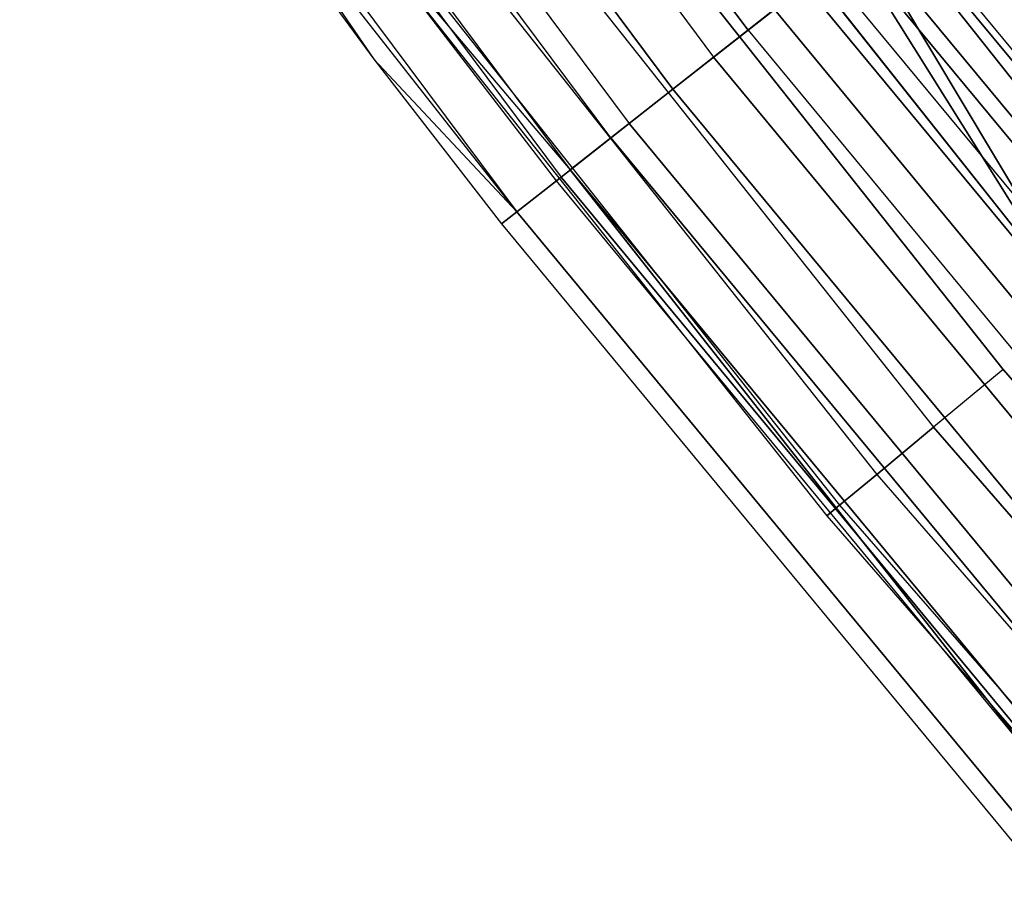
# Model space of a CAD drawing. Extents: x -176 to 176, y -176 to 176.
# Tile 33 of 208: x -94 to -87, y -76 to -70. Entities that reach past the tile are written whole.
import ezdxf

# ---------------------------------------------------------------- set-up
doc = ezdxf.new("R2010")
doc.units = 0
doc.header["$LTSCALE"] = 25.4
doc.layers.get('0').update_dxf_attribs({"linetype": 'CONTINUOUS'})

# ---------------------------------------------------------------- blocks, each defined once
blk = doc.blocks.new('BIURKOWA_B_STL')
at = {"color": 0}
for p, q in [((-89.0401, -69.9671, 0.5146), (-92.4431, -65.405, 0.5146)), ((-89.0401, -69.9671, 0.5146), (-92.4431, -65.405, 0.5146)), ((-92.4431, -65.405, 201.4854), (-89.0401, -69.9671, 201.4854)), ((-92.4431, -65.405, 201.4854), (-89.0401, -69.9671, 201.4854)), ((-92.7005, -65.587, 201.9373), (-89.288, -70.1619, 201.9373)), ((-92.7005, -65.587, 201.9373), (-89.288, -70.1619, 201.9373)), ((-92.7005, -65.587, 0.0627), (-89.288, -70.1619, 0.0627)), ((-92.7005, -65.587, 0.0627), (-89.288, -70.1619, 0.0627)), ((-93.0051, -65.8025, 0.7291), (-89.5814, -70.3924, 0.7291)), ((-93.0051, -65.8025, 0.7291), (-89.5814, -70.3924, 0.7291)), ((-89.5814, -70.3924, 201.2709), (-93.0051, -65.8025, 201.2709)), ((-89.5814, -70.3924, 201.2709), (-93.0051, -65.8025, 201.2709)), ((-93.3321, -66.0339, 201.6168), (-89.8964, -70.6399, 201.6168)), ((-93.3321, -66.0339, 201.6168), (-89.8964, -70.6399, 201.6168)), ((-93.3321, -66.0339, 0.3832), (-89.8964, -70.6399, 0.3832)), ((-93.3321, -66.0339, 0.3832), (-89.8964, -70.6399, 0.3832)), ((-90.0277, -70.7431, 1.1738), (-93.4684, -66.1304, 1.1738)), ((-90.0277, -70.7431, 1.1738), (-93.4684, -66.1304, 1.1738)), ((-90.0277, -70.7431, 200.8262), (-93.4684, -66.1304, 200.8262)), ((-90.0277, -70.7431, 200.8262), (-93.4684, -66.1304, 200.8262)), ((-93.7729, -66.3458, 1.7908), (-90.321, -70.9736, 1.7908)), ((-93.7729, -66.3458, 1.7908), (-90.321, -70.9736, 1.7908)), ((-93.7729, -66.3458, 200.2092), (-90.321, -70.9736, 200.2092)), ((-93.7729, -66.3458, 200.2092), (-90.321, -70.9736, 200.2092)), ((-93.8419, -66.3946, 201.0587), (-90.3875, -71.0258, 201.0587)), ((-93.8419, -66.3946, 201.0587), (-90.3875, -71.0258, 201.0587)), ((-93.8419, -66.3946, 0.9413), (-90.3875, -71.0258, 0.9413)), ((-93.8419, -66.3946, 0.9413), (-90.3875, -71.0258, 0.9413)), ((-94.1727, -66.6286, 200.3257), (-90.706, -71.2761, 200.3257)), ((-94.1727, -66.6286, 200.3257), (-90.706, -71.2761, 200.3257)), ((-94.1727, -66.6286, 1.6743), (-91.7356, -70.1771, 2.5)), ((-94.1727, -66.6286, 1.6743), (-91.7356, -70.1771, 2.5)), ((-94.1727, -66.6286, 1.6743), (-90.706, -71.2761, 1.6743)), ((-94.1727, -66.6286, 1.6743), (-90.706, -71.2761, 1.6743)), ((-90.706, -71.2761, 200.3257), (-94.2872, -66.7096, 199.5)), ((-94.2872, -66.7096, 199.5), (-91.7356, -70.1771, 199.5)), ((-90.706, -71.2761, 200.3257), (-94.2872, -66.7096, 199.5)), ((-94.2872, -66.7096, 199.5), (-91.7356, -70.1771, 199.5)), ((-94.2872, -66.7096, 2.5), (-91.7356, -70.1771, 2.5)), ((-94.2872, -66.7096, 2.5), (-91.7356, -70.1771, 2.5)), ((-89.3779, -67.4951, 197.7679), (-86.1654, -71.5508, 197.7679)), ((-89.3779, -67.4951, 197.7679), (-86.1654, -71.5508, 197.7679)), ((-86.1654, -71.5508, 201.2321), (-89.3779, -67.4951, 201.2321)), ((-86.1654, -71.5508, 201.2321), (-89.3779, -67.4951, 201.2321)), ((-89.3779, -67.4951, 0.7679), (-86.1654, -71.5508, 0.7679)), ((-89.3779, -67.4951, 0.7679), (-86.1654, -71.5508, 0.7679)), ((-86.1654, -71.5508, 4.2321), (-89.3779, -67.4951, 4.2321)), ((-86.1654, -71.5508, 4.2321), (-89.3779, -67.4951, 4.2321)), ((-89.8988, -67.8884, 197.5304), (-86.6675, -71.9678, 197.5304)), ((-89.8988, -67.8884, 197.5304), (-86.6675, -71.9678, 197.5304)), ((-86.6675, -71.9678, 201.4696), (-89.8988, -67.8884, 201.4696)), ((-86.6675, -71.9678, 201.4696), (-89.8988, -67.8884, 201.4696)), ((-89.8988, -67.8884, 0.5304), (-86.6675, -71.9678, 0.5304)), ((-89.8988, -67.8884, 0.5304), (-86.6675, -71.9678, 0.5304)), ((-86.6675, -71.9678, 4.4696), (-89.8988, -67.8884, 4.4696)), ((-86.6675, -71.9678, 4.4696), (-89.8988, -67.8884, 4.4696)), ((-87.2019, -72.4116, 201.4696), (-90.4531, -68.307, 201.4696)), ((-90.4531, -68.307, 197.5304), (-87.2019, -72.4116, 197.5304)), ((-90.4531, -68.307, 197.5304), (-87.2019, -72.4116, 197.5304)), ((-87.2019, -72.4116, 201.4696), (-90.4531, -68.307, 201.4696)), ((-87.2019, -72.4116, 4.4696), (-90.4531, -68.307, 4.4696)), ((-90.4531, -68.307, 0.5304), (-87.2019, -72.4116, 0.5304)), ((-90.4531, -68.307, 0.5304), (-87.2019, -72.4116, 0.5304)), ((-87.2019, -72.4116, 4.4696), (-90.4531, -68.307, 4.4696)), ((-90.974, -68.7003, 201.2321), (-87.7041, -72.8285, 201.2321)), ((-90.974, -68.7003, 201.2321), (-87.7041, -72.8285, 201.2321)), ((-90.974, -68.7003, 197.7679), (-87.7041, -72.8285, 197.7679)), ((-90.974, -68.7003, 197.7679), (-87.7041, -72.8285, 197.7679)), ((-90.974, -68.7003, 4.2321), (-87.7041, -72.8285, 4.2321)), ((-90.974, -68.7003, 4.2321), (-87.7041, -72.8285, 4.2321)), ((-90.974, -68.7003, 0.7679), (-87.7041, -72.8285, 0.7679)), ((-90.974, -68.7003, 0.7679), (-87.7041, -72.8285, 0.7679)), ((-92.0622, -68.9169, 2.5), (-90.321, -70.9736, 1.7908)), ((-92.0622, -68.9169, 2.5), (-90.321, -70.9736, 1.7908)), ((-92.0622, -68.9169, 2.5), (-90.4232, -71.0539, 2.5)), ((-92.0622, -68.9169, 2.5), (-90.4232, -71.0539, 2.5)), ((-92.0622, -68.9169, 199.5), (-90.4232, -71.0539, 199.5)), ((-92.0622, -68.9169, 199.5), (-90.4232, -71.0539, 199.5)), ((-92.0622, -68.9169, 199.5), (-90.321, -70.9736, 200.2092)), ((-92.0622, -68.9169, 199.5), (-90.321, -70.9736, 200.2092)), ((-91.3986, -69.021, 200.7856), (-88.1134, -73.1685, 200.7856)), ((-91.3986, -69.021, 200.7856), (-88.1134, -73.1685, 200.7856)), ((-91.3986, -69.021, 198.2144), (-88.1134, -73.1685, 198.2144)), ((-91.3986, -69.021, 198.2144), (-88.1134, -73.1685, 198.2144)), ((-91.3986, -69.021, 3.7856), (-88.1134, -73.1685, 3.7856)), ((-91.3986, -69.021, 3.7856), (-88.1134, -73.1685, 3.7856)), ((-91.3986, -69.021, 1.2144), (-88.1134, -73.1685, 1.2144)), ((-91.3986, -69.021, 1.2144), (-88.1134, -73.1685, 1.2144)), ((-87.9977, -69.1479, 201.7524), (-84.4123, -73.482, 201.7524)), ((-87.9977, -69.1479, 201.7524), (-84.4123, -73.482, 201.7524)), ((-84.4123, -73.482, 0.2476), (-87.9977, -69.1479, 0.2476)), ((-84.4123, -73.482, 0.2476), (-87.9977, -69.1479, 0.2476)), ((-84.3735, -73.4482, 0.854), (-87.9573, -69.1162, 0.854)), ((-84.3735, -73.4482, 0.854), (-87.9573, -69.1162, 0.854)), ((-84.3735, -73.4482, 201.146), (-87.9573, -69.1162, 201.146)), ((-84.3735, -73.4482, 201.146), (-87.9573, -69.1162, 201.146)), ((-91.6757, -69.2303, 200.184), (-88.3806, -73.3903, 200.184)), ((-91.6757, -69.2303, 200.184), (-88.3806, -73.3903, 200.184)), ((-91.6757, -69.2303, 198.816), (-88.3806, -73.3903, 198.816)), ((-91.6757, -69.2303, 198.816), (-88.3806, -73.3903, 198.816)), ((-91.6757, -69.2303, 3.184), (-88.3806, -73.3903, 3.184)), ((-91.6757, -69.2303, 3.184), (-88.3806, -73.3903, 3.184)), ((-91.6757, -69.2303, 1.816), (-88.3806, -73.3903, 1.816)), ((-91.6757, -69.2303, 1.816), (-88.3806, -73.3903, 1.816)), ((-91.772, -69.303, 199.5), (-88.4734, -73.4674, 199.5)), ((-91.772, -69.303, 199.5), (-88.4734, -73.4674, 199.5)), ((-91.772, -69.303, 2.5), (-88.4734, -73.4674, 2.5)), ((-91.772, -69.303, 2.5), (-88.4734, -73.4674, 2.5)), ((-88.2014, -69.308, 197.1403), (-85.3997, -73.9993, 197)), ((-88.2014, -69.308, 197.1403), (-85.3997, -73.9993, 197)), ((-88.2014, -69.308, 197.1403), (-84.6076, -73.6521, 197.1403)), ((-88.2014, -69.308, 197.1403), (-84.6076, -73.6521, 197.1403)), ((-85.3997, -73.9993, 5), (-88.2014, -69.308, 4.8597)), ((-85.3997, -73.9993, 5), (-88.2014, -69.308, 4.8597)), ((-84.6076, -73.6521, 4.8597), (-88.2014, -69.308, 4.8597)), ((-84.6076, -73.6521, 4.8597), (-88.2014, -69.308, 4.8597)), ((-88.2929, -69.3799, 4.37), (-85.3997, -73.9993, 4.5)), ((-84.6955, -73.7285, 4.37), (-88.2929, -69.3799, 4.37)), ((-84.6955, -73.7285, 4.37), (-88.2929, -69.3799, 4.37)), ((-88.2929, -69.3799, 4.37), (-85.3997, -73.9993, 4.5)), ((-85.3997, -73.9993, 197.5), (-88.2929, -69.3799, 197.63)), ((-88.2929, -69.3799, 197.63), (-84.6955, -73.7285, 197.63)), ((-88.2929, -69.3799, 197.63), (-84.6955, -73.7285, 197.63)), ((-85.3997, -73.9993, 197.5), (-88.2929, -69.3799, 197.63)), ((-89.0401, -69.9671, 0.5146), (-88.4743, -69.5224, 0.5581)), ((-89.0401, -69.9671, 0.5146), (-88.4743, -69.5224, 0.5581)), ((-89.0401, -69.9671, 201.4854), (-88.4743, -69.5224, 201.4419)), ((-89.0401, -69.9671, 201.4854), (-88.4743, -69.5224, 201.4419)), ((-84.8694, -73.8799, 0.5581), (-88.4743, -69.5224, 0.5581)), ((-84.8694, -73.8799, 0.5581), (-88.4743, -69.5224, 0.5581)), ((-84.8694, -73.8799, 201.4419), (-88.4743, -69.5224, 201.4419)), ((-84.8694, -73.8799, 201.4419), (-88.4743, -69.5224, 201.4419)), ((-89.288, -70.1619, 201.9373), (-88.6305, -69.6452, 201.9843)), ((-89.288, -70.1619, 201.9373), (-88.6305, -69.6452, 201.9843)), ((-88.6305, -69.6452, 0.0157), (-89.288, -70.1619, 0.0627)), ((-88.6305, -69.6452, 0.0157), (-89.288, -70.1619, 0.0627)), ((-88.6305, -69.6452, 201.9843), (-85.0193, -74.0104, 201.9843)), ((-88.6305, -69.6452, 201.9843), (-85.0193, -74.0104, 201.9843)), ((-85.0193, -74.0104, 0.0157), (-88.6305, -69.6452, 0.0157)), ((-85.0193, -74.0104, 0.0157), (-88.6305, -69.6452, 0.0157)), ((-85.3997, -73.9993, 197), (-88.8506, -69.8181, 197)), ((-88.8506, -69.8181, 5), (-85.3997, -73.9993, 5)), ((-88.8506, -69.8181, 4.5), (-85.3997, -73.9993, 4.5)), ((-88.8506, -69.8181, 5), (-85.3997, -73.9993, 5)), ((-88.8506, -69.8181, 4.5), (-85.3997, -73.9993, 4.5)), ((-88.8506, -69.8181, 197.5), (-85.3997, -73.9993, 197.5)), ((-85.3997, -73.9993, 197), (-88.8506, -69.8181, 197)), ((-88.8506, -69.8181, 197.5), (-85.3997, -73.9993, 197.5)), ((-89.0401, -69.9671, 0.5146), (-89.5814, -70.3924, 0.7291)), ((-89.0401, -69.9671, 0.5146), (-89.5814, -70.3924, 0.7291)), ((-89.5814, -70.3924, 201.2709), (-89.0401, -69.9671, 201.4854)), ((-89.5814, -70.3924, 201.2709), (-89.0401, -69.9671, 201.4854)), ((-89.0401, -69.9671, 0.5146), (-85.4122, -74.3525, 0.5146)), ((-89.0401, -69.9671, 0.5146), (-85.4122, -74.3525, 0.5146)), ((-89.0401, -69.9671, 201.4854), (-85.4122, -74.3525, 201.4854)), ((-89.0401, -69.9671, 201.4854), (-85.4122, -74.3525, 201.4854)), ((-91.7356, -70.1771, 199.5), (-90.8163, -71.3628, 199.5)), ((-90.706, -71.2761, 200.3257), (-91.7356, -70.1771, 199.5)), ((-90.706, -71.2761, 200.3257), (-91.7356, -70.1771, 199.5)), ((-91.7356, -70.1771, 199.5), (-90.8163, -71.3628, 199.5)), ((-91.7356, -70.1771, 199.5), (-91.7356, -70.1771, 2.5)), ((-91.7356, -70.1771, 2.5), (-90.8163, -71.3628, 2.5)), ((-91.7356, -70.1771, 199.5), (-91.7356, -70.1771, 2.5)), ((-91.7356, -70.1771, 2.5), (-90.8163, -71.3628, 2.5)), ((-91.7356, -70.1771, 2.5), (-90.706, -71.2761, 1.6743)), ((-91.7356, -70.1771, 2.5), (-90.706, -71.2761, 1.6743)), ((-89.8964, -70.6399, 201.6168), (-89.288, -70.1619, 201.9373)), ((-89.8964, -70.6399, 201.6168), (-89.288, -70.1619, 201.9373)), ((-89.288, -70.1619, 0.0627), (-89.8964, -70.6399, 0.3832)), ((-89.288, -70.1619, 0.0627), (-89.8964, -70.6399, 0.3832)), ((-89.288, -70.1619, 201.9373), (-85.65, -74.5594, 201.9373)), ((-89.288, -70.1619, 201.9373), (-85.65, -74.5594, 201.9373)), ((-85.65, -74.5594, 0.0627), (-89.288, -70.1619, 0.0627)), ((-85.65, -74.5594, 0.0627), (-89.288, -70.1619, 0.0627)), ((-90.0277, -70.7431, 1.1738), (-89.5814, -70.3924, 0.7291)), ((-90.0277, -70.7431, 1.1738), (-89.5814, -70.3924, 0.7291)), ((-89.5814, -70.3924, 201.2709), (-90.0277, -70.7431, 200.8262)), ((-89.5814, -70.3924, 201.2709), (-90.0277, -70.7431, 200.8262)), ((-85.9314, -74.8045, 0.7291), (-89.5814, -70.3924, 0.7291)), ((-85.9314, -74.8045, 0.7291), (-89.5814, -70.3924, 0.7291)), ((-89.5814, -70.3924, 201.2709), (-85.9314, -74.8045, 201.2709)), ((-89.5814, -70.3924, 201.2709), (-85.9314, -74.8045, 201.2709)), ((-90.3875, -71.0258, 201.0587), (-89.8964, -70.6399, 201.6168)), ((-90.3875, -71.0258, 201.0587), (-89.8964, -70.6399, 201.6168)), ((-89.8964, -70.6399, 0.3832), (-90.3875, -71.0258, 0.9413)), ((-89.8964, -70.6399, 0.3832), (-90.3875, -71.0258, 0.9413)), ((-89.8964, -70.6399, 201.6168), (-86.2336, -75.0675, 201.6168)), ((-89.8964, -70.6399, 201.6168), (-86.2336, -75.0675, 201.6168)), ((-86.2336, -75.0675, 0.3832), (-89.8964, -70.6399, 0.3832)), ((-86.2336, -75.0675, 0.3832), (-89.8964, -70.6399, 0.3832)), ((-90.321, -70.9736, 1.7908), (-90.0277, -70.7431, 1.1738)), ((-90.321, -70.9736, 1.7908), (-90.0277, -70.7431, 1.1738)), ((-90.0277, -70.7431, 200.8262), (-90.321, -70.9736, 200.2092)), ((-90.0277, -70.7431, 200.8262), (-90.321, -70.9736, 200.2092)), ((-90.0277, -70.7431, 1.1738), (-86.3595, -75.1771, 1.1738)), ((-90.0277, -70.7431, 1.1738), (-86.3595, -75.1771, 1.1738)), ((-86.3595, -75.1771, 200.8262), (-90.0277, -70.7431, 200.8262)), ((-86.3595, -75.1771, 200.8262), (-90.0277, -70.7431, 200.8262)), ((-90.4232, -71.0539, 2.5), (-90.321, -70.9736, 1.7908)), ((-90.4232, -71.0539, 2.5), (-90.321, -70.9736, 1.7908)), ((-90.4232, -71.0539, 199.5), (-90.321, -70.9736, 200.2092)), ((-90.4232, -71.0539, 199.5), (-90.321, -70.9736, 200.2092)), ((-86.9112, -75.309, 2.5), (-90.321, -70.9736, 1.7908)), ((-90.321, -70.9736, 1.7908), (-86.6409, -75.422, 1.7908)), ((-90.321, -70.9736, 1.7908), (-86.6409, -75.422, 1.7908)), ((-86.9112, -75.309, 2.5), (-90.321, -70.9736, 1.7908)), ((-90.321, -70.9736, 200.2092), (-86.9112, -75.309, 199.5)), ((-86.6409, -75.422, 200.2092), (-90.321, -70.9736, 200.2092)), ((-86.6409, -75.422, 200.2092), (-90.321, -70.9736, 200.2092)), ((-90.321, -70.9736, 200.2092), (-86.9112, -75.309, 199.5)), ((-90.706, -71.2761, 200.3257), (-90.3875, -71.0258, 201.0587)), ((-90.706, -71.2761, 200.3257), (-90.3875, -71.0258, 201.0587)), ((-90.3875, -71.0258, 0.9413), (-90.706, -71.2761, 1.6743)), ((-90.3875, -71.0258, 0.9413), (-90.706, -71.2761, 1.6743)), ((-90.4232, -71.0539, 2.5), (-86.9112, -75.309, 2.5)), ((-90.4232, -71.0539, 2.5), (-86.9112, -75.309, 2.5)), ((-90.4232, -71.0539, 2.5), (-90.4232, -71.0539, 199.5)), ((-90.4232, -71.0539, 199.5), (-86.9112, -75.309, 199.5)), ((-90.4232, -71.0539, 2.5), (-90.4232, -71.0539, 199.5)), ((-90.4232, -71.0539, 199.5), (-86.9112, -75.309, 199.5)), ((-90.3875, -71.0258, 201.0587), (-86.7047, -75.4775, 201.0587)), ((-90.3875, -71.0258, 201.0587), (-86.7047, -75.4775, 201.0587)), ((-86.7047, -75.4775, 0.9413), (-90.3875, -71.0258, 0.9413)), ((-86.7047, -75.4775, 0.9413), (-90.3875, -71.0258, 0.9413)), ((-90.8163, -71.3628, 199.5), (-90.706, -71.2761, 200.3257)), ((-90.8163, -71.3628, 199.5), (-90.706, -71.2761, 200.3257)), ((-90.706, -71.2761, 1.6743), (-90.8163, -71.3628, 2.5)), ((-90.706, -71.2761, 1.6743), (-90.8163, -71.3628, 2.5)), ((-90.706, -71.2761, 200.3257), (-87.0102, -75.7435, 200.3257)), ((-90.706, -71.2761, 200.3257), (-87.0102, -75.7435, 200.3257)), ((-87.0102, -75.7435, 1.6743), (-90.706, -71.2761, 1.6743)), ((-87.0102, -75.7435, 1.6743), (-90.706, -71.2761, 1.6743)), ((-90.8163, -71.3628, 199.5), (-87.116, -75.8357, 199.5)), ((-90.8163, -71.3628, 199.5), (-87.116, -75.8357, 199.5)), ((-90.8163, -71.3628, 199.5), (-90.8163, -71.3628, 2.5)), ((-90.8163, -71.3628, 2.5), (-87.116, -75.8357, 2.5)), ((-90.8163, -71.3628, 199.5), (-90.8163, -71.3628, 2.5)), ((-90.8163, -71.3628, 2.5), (-87.116, -75.8357, 2.5)), ((-87.2019, -72.4116, 201.4696), (-87.7041, -72.8285, 201.2321)), ((-87.2019, -72.4116, 197.5304), (-87.7041, -72.8285, 197.7679)), ((-87.2019, -72.4116, 197.5304), (-87.7041, -72.8285, 197.7679)), ((-87.2019, -72.4116, 201.4696), (-87.7041, -72.8285, 201.2321)), ((-87.2019, -72.4116, 4.4696), (-87.7041, -72.8285, 4.2321)), ((-87.2019, -72.4116, 0.5304), (-87.7041, -72.8285, 0.7679)), ((-87.2019, -72.4116, 0.5304), (-87.7041, -72.8285, 0.7679)), ((-87.2019, -72.4116, 4.4696), (-87.7041, -72.8285, 4.2321)), ((-87.2019, -72.4116, 197.5304), (-83.7647, -76.3616, 197.5304)), ((-87.2019, -72.4116, 197.5304), (-83.7647, -76.3616, 197.5304)), ((-83.7647, -76.3616, 201.4696), (-87.2019, -72.4116, 201.4696)), ((-83.7647, -76.3616, 201.4696), (-87.2019, -72.4116, 201.4696)), ((-87.2019, -72.4116, 0.5304), (-83.7647, -76.3616, 0.5304)), ((-87.2019, -72.4116, 0.5304), (-83.7647, -76.3616, 0.5304)), ((-83.7647, -76.3616, 4.4696), (-87.2019, -72.4116, 4.4696)), ((-83.7647, -76.3616, 4.4696), (-87.2019, -72.4116, 4.4696)), ((-88.1134, -73.1685, 200.7856), (-87.7041, -72.8285, 201.2321)), ((-88.1134, -73.1685, 200.7856), (-87.7041, -72.8285, 201.2321)), ((-87.7041, -72.8285, 197.7679), (-88.1134, -73.1685, 198.2144)), ((-87.7041, -72.8285, 197.7679), (-88.1134, -73.1685, 198.2144)), ((-88.1134, -73.1685, 3.7856), (-87.7041, -72.8285, 4.2321)), ((-88.1134, -73.1685, 3.7856), (-87.7041, -72.8285, 4.2321)), ((-87.7041, -72.8285, 0.7679), (-88.1134, -73.1685, 1.2144)), ((-87.7041, -72.8285, 0.7679), (-88.1134, -73.1685, 1.2144)), ((-84.247, -76.8013, 201.2321), (-87.7041, -72.8285, 201.2321)), ((-87.7041, -72.8285, 197.7679), (-84.247, -76.8013, 197.7679)), ((-87.7041, -72.8285, 197.7679), (-84.247, -76.8013, 197.7679)), ((-84.247, -76.8013, 201.2321), (-87.7041, -72.8285, 201.2321)), ((-84.247, -76.8013, 4.2321), (-87.7041, -72.8285, 4.2321)), ((-87.7041, -72.8285, 0.7679), (-84.247, -76.8013, 0.7679)), ((-87.7041, -72.8285, 0.7679), (-84.247, -76.8013, 0.7679)), ((-84.247, -76.8013, 4.2321), (-87.7041, -72.8285, 4.2321)), ((-88.3806, -73.3903, 200.184), (-88.1134, -73.1685, 200.7856)), ((-88.3806, -73.3903, 200.184), (-88.1134, -73.1685, 200.7856)), ((-88.1134, -73.1685, 198.2144), (-88.3806, -73.3903, 198.816)), ((-88.1134, -73.1685, 198.2144), (-88.3806, -73.3903, 198.816)), ((-88.3806, -73.3903, 3.184), (-88.1134, -73.1685, 3.7856)), ((-88.3806, -73.3903, 3.184), (-88.1134, -73.1685, 3.7856)), ((-88.1134, -73.1685, 1.2144), (-88.3806, -73.3903, 1.816)), ((-88.1134, -73.1685, 1.2144), (-88.3806, -73.3903, 1.816)), ((-88.1134, -73.1685, 200.7856), (-84.6402, -77.1598, 200.7856)), ((-88.1134, -73.1685, 200.7856), (-84.6402, -77.1598, 200.7856)), ((-88.1134, -73.1685, 198.2144), (-84.6402, -77.1598, 198.2144)), ((-88.1134, -73.1685, 198.2144), (-84.6402, -77.1598, 198.2144)), ((-88.1134, -73.1685, 3.7856), (-84.6402, -77.1598, 3.7856)), ((-88.1134, -73.1685, 3.7856), (-84.6402, -77.1598, 3.7856)), ((-88.1134, -73.1685, 1.2144), (-84.6402, -77.1598, 1.2144)), ((-88.1134, -73.1685, 1.2144), (-84.6402, -77.1598, 1.2144)), ((-88.4734, -73.4674, 199.5), (-88.3806, -73.3903, 200.184)), ((-88.4734, -73.4674, 199.5), (-88.3806, -73.3903, 200.184)), ((-88.3806, -73.3903, 198.816), (-88.4734, -73.4674, 199.5)), ((-88.3806, -73.3903, 198.816), (-88.4734, -73.4674, 199.5)), ((-88.4734, -73.4674, 2.5), (-88.3806, -73.3903, 3.184)), ((-88.4734, -73.4674, 2.5), (-88.3806, -73.3903, 3.184)), ((-88.3806, -73.3903, 1.816), (-88.4734, -73.4674, 2.5)), ((-88.3806, -73.3903, 1.816), (-88.4734, -73.4674, 2.5)), ((-88.3806, -73.3903, 200.184), (-84.8969, -77.3937, 200.184)), ((-88.3806, -73.3903, 200.184), (-84.8969, -77.3937, 200.184)), ((-88.3806, -73.3903, 198.816), (-84.8969, -77.3937, 198.816)), ((-88.3806, -73.3903, 198.816), (-84.8969, -77.3937, 198.816)), ((-88.3806, -73.3903, 3.184), (-84.8969, -77.3937, 3.184)), ((-88.3806, -73.3903, 3.184), (-84.8969, -77.3937, 3.184)), ((-88.3806, -73.3903, 1.816), (-84.8969, -77.3937, 1.816)), ((-88.3806, -73.3903, 1.816), (-84.8969, -77.3937, 1.816)), ((-88.4734, -73.4674, 199.5), (-84.986, -77.475, 199.5)), ((-88.4734, -73.4674, 199.5), (-84.986, -77.475, 199.5)), ((-88.4734, -73.4674, 2.5), (-84.986, -77.475, 2.5)), ((-88.4734, -73.4674, 2.5), (-84.986, -77.475, 2.5))]:
    blk.add_line(p, q, dxfattribs=at)

msp = doc.modelspace()

# ---------------------------------------------------------------- block references
at = {"color": 253}
msp.add_blockref('BIURKOWA_B_STL', (0, 0), dxfattribs=at)

doc.saveas('drawing.dxf')
